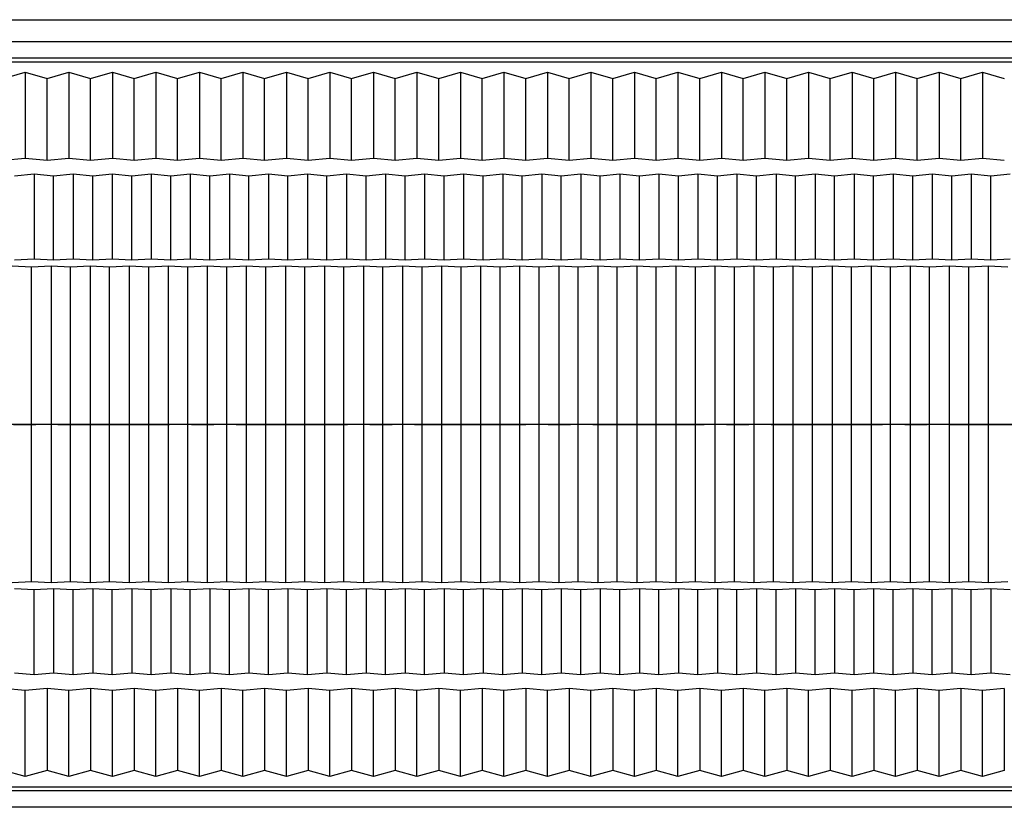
# Model space of a CAD drawing. Header units: millimetres. Extents: x 2355 to 2756, y -2363 to -2080.
# Tile 8 of 15: x 2508 to 2543, y -2269 to -2241. Entities that reach past the tile are written whole.
import ezdxf

# ---------------------------------------------------------------- set-up
doc = ezdxf.new("R2010")
doc.units = ezdxf.units.MM
doc.linetypes.add('CENTER', pattern=[50.8, 31.75, -6.35, 6.35, -6.35])

msp = doc.modelspace()

# ---------------------------------------------------------------- linework, layer by layer
at = {"color": 7, "linetype": 'Continuous'}
for p, q in [((2472.503, -2240.851), (2594.563, -2240.851)), ((2393.863, -2241.631), (2674.663, -2241.631)), ((2674.663, -2242.229), (2393.863, -2242.229)), ((2393.863, -2242.36), (2674.663, -2242.36)), ((2506.963, -2242.955), (2507.743, -2242.731)), ((2507.743, -2242.731), (2507.743, -2245.812)), ((2507.743, -2242.731), (2508.523, -2242.955)), ((2508.523, -2242.955), (2509.303, -2242.731)), ((2509.303, -2242.731), (2509.303, -2245.812)), ((2509.303, -2242.731), (2510.083, -2242.955)), ((2510.083, -2242.955), (2510.863, -2242.731)), ((2510.863, -2242.731), (2510.863, -2245.812)), ((2510.863, -2242.731), (2511.643, -2242.955)), ((2511.643, -2242.955), (2512.423, -2242.731)), ((2512.423, -2242.731), (2512.423, -2245.812)), ((2512.423, -2242.731), (2513.203, -2242.955)), ((2513.203, -2242.955), (2513.983, -2242.731)), ((2513.983, -2242.731), (2513.983, -2245.812)), ((2513.983, -2242.731), (2514.763, -2242.955)), ((2514.763, -2242.955), (2515.543, -2242.731)), ((2515.543, -2242.731), (2515.543, -2245.812)), ((2515.543, -2242.731), (2516.323, -2242.955)), ((2516.323, -2242.955), (2517.103, -2242.731)), ((2517.103, -2242.731), (2517.103, -2245.812)), ((2517.103, -2242.731), (2517.883, -2242.955)), ((2517.883, -2242.955), (2518.663, -2242.731)), ((2518.663, -2242.731), (2518.663, -2245.812)), ((2518.663, -2242.731), (2519.443, -2242.955)), ((2519.443, -2242.955), (2520.223, -2242.731)), ((2520.223, -2242.731), (2520.223, -2245.812)), ((2520.223, -2242.731), (2521.003, -2242.955)), ((2521.003, -2242.955), (2521.783, -2242.731)), ((2521.783, -2242.731), (2521.783, -2245.812)), ((2521.783, -2242.731), (2522.563, -2242.955)), ((2522.563, -2242.955), (2523.343, -2242.731)), ((2523.343, -2242.731), (2523.343, -2245.812)), ((2523.343, -2242.731), (2524.123, -2242.955)), ((2524.123, -2242.955), (2524.903, -2242.731)), ((2524.903, -2242.731), (2524.903, -2245.812)), ((2524.903, -2242.731), (2525.683, -2242.955)), ((2525.683, -2242.955), (2526.463, -2242.731)), ((2526.463, -2242.731), (2526.463, -2245.812)), ((2526.463, -2242.731), (2527.243, -2242.955)), ((2527.243, -2242.955), (2528.023, -2242.731)), ((2528.023, -2242.731), (2528.023, -2245.812)), ((2528.023, -2242.731), (2528.803, -2242.955)), ((2528.803, -2242.955), (2529.583, -2242.731)), ((2529.583, -2242.731), (2529.583, -2245.812)), ((2529.583, -2242.731), (2530.363, -2242.955)), ((2530.363, -2242.955), (2531.143, -2242.731)), ((2531.143, -2242.731), (2531.143, -2245.812)), ((2531.143, -2242.731), (2531.923, -2242.955)), ((2531.923, -2242.955), (2532.703, -2242.731)), ((2532.703, -2242.731), (2532.703, -2245.812)), ((2532.703, -2242.731), (2533.483, -2242.955)), ((2533.483, -2242.955), (2534.263, -2242.731)), ((2534.263, -2242.731), (2534.263, -2245.812)), ((2534.263, -2242.731), (2535.043, -2242.955)), ((2535.043, -2242.955), (2535.823, -2242.731)), ((2535.823, -2242.731), (2535.823, -2245.812)), ((2535.823, -2242.731), (2536.603, -2242.955)), ((2536.603, -2242.955), (2537.383, -2242.731)), ((2537.383, -2242.731), (2537.383, -2245.812)), ((2537.383, -2242.731), (2538.163, -2242.955)), ((2538.163, -2242.955), (2538.943, -2242.731)), ((2538.943, -2242.731), (2538.943, -2245.812)), ((2538.943, -2242.731), (2539.723, -2242.955)), ((2539.723, -2242.955), (2540.503, -2242.731)), ((2540.503, -2242.731), (2540.503, -2245.812)), ((2540.503, -2242.731), (2541.283, -2242.955)), ((2541.283, -2242.955), (2542.063, -2242.731)), ((2542.063, -2242.731), (2542.063, -2245.812)), ((2542.063, -2242.731), (2542.843, -2242.955)), ((2508.523, -2245.885), (2508.523, -2242.955)), ((2510.083, -2245.885), (2510.083, -2242.955)), ((2511.643, -2245.885), (2511.643, -2242.955)), ((2513.203, -2245.885), (2513.203, -2242.955)), ((2514.763, -2245.885), (2514.763, -2242.955)), ((2516.323, -2245.885), (2516.323, -2242.955)), ((2517.883, -2245.885), (2517.883, -2242.955)), ((2519.443, -2245.885), (2519.443, -2242.955)), ((2521.003, -2245.885), (2521.003, -2242.955)), ((2522.563, -2245.885), (2522.563, -2242.955)), ((2524.123, -2245.885), (2524.123, -2242.955)), ((2525.683, -2245.885), (2525.683, -2242.955)), ((2527.243, -2245.885), (2527.243, -2242.955)), ((2528.803, -2245.885), (2528.803, -2242.955)), ((2530.363, -2245.885), (2530.363, -2242.955)), ((2531.923, -2245.885), (2531.923, -2242.955)), ((2533.483, -2245.885), (2533.483, -2242.955)), ((2535.043, -2245.885), (2535.043, -2242.955)), ((2536.603, -2245.885), (2536.603, -2242.955)), ((2538.163, -2245.885), (2538.163, -2242.955)), ((2539.723, -2245.885), (2539.723, -2242.955)), ((2541.283, -2245.885), (2541.283, -2242.955)), ((2506.963, -2245.885), (2507.743, -2245.812)), ((2507.743, -2245.812), (2508.523, -2245.885)), ((2508.523, -2245.885), (2509.303, -2245.812)), ((2509.303, -2245.812), (2510.083, -2245.885)), ((2510.083, -2245.885), (2510.863, -2245.812)), ((2510.863, -2245.812), (2511.643, -2245.885)), ((2511.643, -2245.885), (2512.423, -2245.812)), ((2512.423, -2245.812), (2513.203, -2245.885)), ((2513.203, -2245.885), (2513.983, -2245.812)), ((2513.983, -2245.812), (2514.763, -2245.885)), ((2514.763, -2245.885), (2515.543, -2245.812)), ((2515.543, -2245.812), (2516.323, -2245.885)), ((2516.323, -2245.885), (2517.103, -2245.812)), ((2517.103, -2245.812), (2517.883, -2245.885)), ((2517.883, -2245.885), (2518.663, -2245.812)), ((2518.663, -2245.812), (2519.443, -2245.885)), ((2519.443, -2245.885), (2520.223, -2245.812)), ((2520.223, -2245.812), (2521.003, -2245.885)), ((2521.003, -2245.885), (2521.783, -2245.812)), ((2521.783, -2245.812), (2522.563, -2245.885)), ((2522.563, -2245.885), (2523.343, -2245.812)), ((2523.343, -2245.812), (2524.123, -2245.885)), ((2524.123, -2245.885), (2524.903, -2245.812)), ((2524.903, -2245.812), (2525.683, -2245.885)), ((2525.683, -2245.885), (2526.463, -2245.812)), ((2526.463, -2245.812), (2527.243, -2245.885)), ((2527.243, -2245.885), (2528.023, -2245.812)), ((2528.023, -2245.812), (2528.803, -2245.885)), ((2528.803, -2245.885), (2529.583, -2245.812)), ((2529.583, -2245.812), (2530.363, -2245.885)), ((2530.363, -2245.885), (2531.143, -2245.812)), ((2531.143, -2245.812), (2531.923, -2245.885)), ((2531.923, -2245.885), (2532.703, -2245.812)), ((2532.703, -2245.812), (2533.483, -2245.885)), ((2533.483, -2245.885), (2534.263, -2245.812)), ((2534.263, -2245.812), (2535.043, -2245.885)), ((2535.043, -2245.885), (2535.823, -2245.812)), ((2535.823, -2245.812), (2536.603, -2245.885)), ((2536.603, -2245.885), (2537.383, -2245.812)), ((2537.383, -2245.812), (2538.163, -2245.885)), ((2538.163, -2245.885), (2538.943, -2245.812)), ((2538.943, -2245.812), (2539.723, -2245.885)), ((2539.723, -2245.885), (2540.503, -2245.812)), ((2540.503, -2245.812), (2541.283, -2245.885)), ((2541.283, -2245.885), (2542.063, -2245.812)), ((2542.063, -2245.812), (2542.843, -2245.885)), ((2508.059, -2246.386), (2507.359, -2246.453)), ((2508.059, -2246.386), (2508.059, -2249.424)), ((2508.759, -2246.453), (2508.059, -2246.386)), ((2509.459, -2246.386), (2508.759, -2246.453)), ((2508.759, -2249.461), (2508.759, -2246.453)), ((2509.459, -2246.386), (2509.459, -2249.424)), ((2510.159, -2246.453), (2509.459, -2246.386)), ((2510.859, -2246.386), (2510.159, -2246.453)), ((2510.159, -2249.461), (2510.159, -2246.453)), ((2510.859, -2246.386), (2510.859, -2249.424)), ((2511.559, -2246.453), (2510.859, -2246.386)), ((2512.259, -2246.386), (2511.559, -2246.453)), ((2511.559, -2249.461), (2511.559, -2246.453)), ((2512.259, -2246.386), (2512.259, -2249.424)), ((2512.959, -2246.453), (2512.259, -2246.386)), ((2513.659, -2246.386), (2512.959, -2246.453)), ((2512.959, -2249.461), (2512.959, -2246.453)), ((2513.659, -2246.386), (2513.659, -2249.424)), ((2514.359, -2246.453), (2513.659, -2246.386)), ((2515.059, -2246.386), (2514.359, -2246.453)), ((2514.359, -2249.461), (2514.359, -2246.453)), ((2515.059, -2246.386), (2515.059, -2249.424)), ((2515.759, -2246.453), (2515.059, -2246.386)), ((2516.459, -2246.386), (2515.759, -2246.453)), ((2515.759, -2249.461), (2515.759, -2246.453)), ((2516.459, -2246.386), (2516.459, -2249.424)), ((2517.159, -2246.453), (2516.459, -2246.386)), ((2517.859, -2246.386), (2517.159, -2246.453)), ((2517.159, -2249.461), (2517.159, -2246.453)), ((2517.859, -2246.386), (2517.859, -2249.424)), ((2518.559, -2246.453), (2517.859, -2246.386)), ((2519.259, -2246.386), (2518.559, -2246.453)), ((2518.559, -2249.461), (2518.559, -2246.453)), ((2519.259, -2246.386), (2519.259, -2249.424)), ((2519.959, -2246.453), (2519.259, -2246.386)), ((2520.659, -2246.386), (2519.959, -2246.453)), ((2519.959, -2249.461), (2519.959, -2246.453)), ((2520.659, -2246.386), (2520.659, -2249.424)), ((2521.359, -2246.453), (2520.659, -2246.386)), ((2522.059, -2246.386), (2521.359, -2246.453)), ((2521.359, -2249.461), (2521.359, -2246.453)), ((2522.059, -2246.386), (2522.059, -2249.424)), ((2522.759, -2246.453), (2522.059, -2246.386)), ((2523.459, -2246.386), (2522.759, -2246.453)), ((2522.759, -2249.461), (2522.759, -2246.453)), ((2523.459, -2246.386), (2523.459, -2249.424)), ((2524.159, -2246.453), (2523.459, -2246.386)), ((2524.859, -2246.386), (2524.159, -2246.453)), ((2524.159, -2249.461), (2524.159, -2246.453)), ((2524.859, -2246.386), (2524.859, -2249.424)), ((2525.559, -2246.453), (2524.859, -2246.386)), ((2526.259, -2246.386), (2525.559, -2246.453)), ((2525.559, -2249.461), (2525.559, -2246.453)), ((2526.259, -2246.386), (2526.259, -2249.424)), ((2526.959, -2246.453), (2526.259, -2246.386)), ((2527.659, -2246.386), (2526.959, -2246.453)), ((2526.959, -2249.461), (2526.959, -2246.453)), ((2527.659, -2246.386), (2527.659, -2249.424)), ((2528.359, -2246.453), (2527.659, -2246.386)), ((2529.059, -2246.386), (2528.359, -2246.453)), ((2528.359, -2249.461), (2528.359, -2246.453)), ((2529.059, -2246.386), (2529.059, -2249.424)), ((2529.759, -2246.453), (2529.059, -2246.386)), ((2530.459, -2246.386), (2529.759, -2246.453)), ((2529.759, -2249.461), (2529.759, -2246.453)), ((2530.459, -2246.386), (2530.459, -2249.424)), ((2531.159, -2246.453), (2530.459, -2246.386)), ((2531.859, -2246.386), (2531.159, -2246.453)), ((2531.159, -2249.461), (2531.159, -2246.453)), ((2531.859, -2246.386), (2531.859, -2249.424)), ((2532.559, -2246.453), (2531.859, -2246.386)), ((2533.259, -2246.386), (2532.559, -2246.453)), ((2532.559, -2249.461), (2532.559, -2246.453)), ((2533.259, -2246.386), (2533.259, -2249.424)), ((2533.959, -2246.453), (2533.259, -2246.386)), ((2534.659, -2246.386), (2533.959, -2246.453)), ((2533.959, -2249.461), (2533.959, -2246.453)), ((2534.659, -2246.386), (2534.659, -2249.424)), ((2535.359, -2246.453), (2534.659, -2246.386)), ((2536.059, -2246.386), (2535.359, -2246.453)), ((2535.359, -2249.461), (2535.359, -2246.453)), ((2536.059, -2246.386), (2536.059, -2249.424)), ((2536.759, -2246.453), (2536.059, -2246.386)), ((2537.459, -2246.386), (2536.759, -2246.453)), ((2536.759, -2249.461), (2536.759, -2246.453)), ((2537.459, -2246.386), (2537.459, -2249.424)), ((2538.159, -2246.453), (2537.459, -2246.386)), ((2538.859, -2246.386), (2538.159, -2246.453)), ((2538.159, -2249.461), (2538.159, -2246.453)), ((2538.859, -2246.386), (2538.859, -2249.424)), ((2539.559, -2246.453), (2538.859, -2246.386)), ((2540.259, -2246.386), (2539.559, -2246.453)), ((2539.559, -2249.461), (2539.559, -2246.453)), ((2540.259, -2246.386), (2540.259, -2249.424)), ((2540.959, -2246.453), (2540.259, -2246.386)), ((2541.659, -2246.386), (2540.959, -2246.453)), ((2540.959, -2249.461), (2540.959, -2246.453)), ((2541.659, -2246.386), (2541.659, -2249.424)), ((2542.359, -2246.453), (2541.659, -2246.386)), ((2543.059, -2246.386), (2542.359, -2246.453)), ((2542.359, -2249.461), (2542.359, -2246.453)), ((2507.359, -2249.461), (2508.059, -2249.424)), ((2508.059, -2249.424), (2508.759, -2249.461)), ((2508.759, -2249.461), (2509.459, -2249.424)), ((2509.459, -2249.424), (2510.159, -2249.461)), ((2510.159, -2249.461), (2510.859, -2249.424)), ((2510.859, -2249.424), (2511.559, -2249.461)), ((2511.559, -2249.461), (2512.259, -2249.424)), ((2512.259, -2249.424), (2512.959, -2249.461)), ((2512.959, -2249.461), (2513.659, -2249.424)), ((2513.659, -2249.424), (2514.359, -2249.461)), ((2514.359, -2249.461), (2515.059, -2249.424)), ((2515.059, -2249.424), (2515.759, -2249.461)), ((2515.759, -2249.461), (2516.459, -2249.424)), ((2516.459, -2249.424), (2517.159, -2249.461)), ((2517.159, -2249.461), (2517.859, -2249.424)), ((2517.859, -2249.424), (2518.559, -2249.461)), ((2518.559, -2249.461), (2519.259, -2249.424)), ((2519.259, -2249.424), (2519.959, -2249.461)), ((2519.959, -2249.461), (2520.659, -2249.424)), ((2520.659, -2249.424), (2521.359, -2249.461)), ((2521.359, -2249.461), (2522.059, -2249.424)), ((2522.059, -2249.424), (2522.759, -2249.461)), ((2522.759, -2249.461), (2523.459, -2249.424)), ((2523.459, -2249.424), (2524.159, -2249.461)), ((2524.159, -2249.461), (2524.859, -2249.424)), ((2524.859, -2249.424), (2525.559, -2249.461)), ((2525.559, -2249.461), (2526.259, -2249.424)), ((2526.259, -2249.424), (2526.959, -2249.461)), ((2526.959, -2249.461), (2527.659, -2249.424)), ((2527.659, -2249.424), (2528.359, -2249.461)), ((2528.359, -2249.461), (2529.059, -2249.424)), ((2529.059, -2249.424), (2529.759, -2249.461)), ((2529.759, -2249.461), (2530.459, -2249.424)), ((2530.459, -2249.424), (2531.159, -2249.461)), ((2531.159, -2249.461), (2531.859, -2249.424)), ((2531.859, -2249.424), (2532.559, -2249.461)), ((2532.559, -2249.461), (2533.259, -2249.424)), ((2533.259, -2249.424), (2533.959, -2249.461)), ((2533.959, -2249.461), (2534.659, -2249.424)), ((2534.659, -2249.424), (2535.359, -2249.461)), ((2535.359, -2249.461), (2536.059, -2249.424)), ((2536.059, -2249.424), (2536.759, -2249.461)), ((2536.759, -2249.461), (2537.459, -2249.424)), ((2537.459, -2249.424), (2538.159, -2249.461)), ((2538.159, -2249.461), (2538.859, -2249.424)), ((2538.859, -2249.424), (2539.559, -2249.461)), ((2539.559, -2249.461), (2540.259, -2249.424)), ((2540.259, -2249.424), (2540.959, -2249.461)), ((2540.959, -2249.461), (2541.659, -2249.424)), ((2541.659, -2249.424), (2542.359, -2249.461)), ((2542.359, -2249.461), (2543.059, -2249.424)), ((2507.967, -2249.718), (2507.267, -2249.68)), ((2508.667, -2249.68), (2507.967, -2249.718)), ((2507.967, -2260.984), (2507.967, -2249.718)), ((2509.367, -2249.718), (2508.667, -2249.68)), ((2508.667, -2249.681), (2508.667, -2261.022)), ((2510.067, -2249.68), (2509.367, -2249.718)), ((2509.367, -2260.984), (2509.367, -2249.718)), ((2510.767, -2249.718), (2510.067, -2249.68)), ((2510.067, -2249.681), (2510.067, -2261.022)), ((2511.467, -2249.68), (2510.767, -2249.718)), ((2510.767, -2260.984), (2510.767, -2249.718)), ((2512.167, -2249.718), (2511.467, -2249.68)), ((2511.467, -2249.681), (2511.467, -2261.022)), ((2512.867, -2249.68), (2512.167, -2249.718)), ((2512.167, -2260.984), (2512.167, -2249.718)), ((2513.567, -2249.718), (2512.867, -2249.68)), ((2512.867, -2249.681), (2512.867, -2261.022)), ((2514.267, -2249.68), (2513.567, -2249.718)), ((2513.567, -2260.984), (2513.567, -2249.718)), ((2514.967, -2249.718), (2514.267, -2249.68)), ((2514.267, -2249.681), (2514.267, -2261.022)), ((2515.667, -2249.68), (2514.967, -2249.718)), ((2514.967, -2260.984), (2514.967, -2249.718)), ((2516.367, -2249.718), (2515.667, -2249.68)), ((2515.667, -2249.681), (2515.667, -2261.022)), ((2517.067, -2249.68), (2516.367, -2249.718)), ((2516.367, -2260.984), (2516.367, -2249.718)), ((2517.767, -2249.718), (2517.067, -2249.68)), ((2517.067, -2249.681), (2517.067, -2261.022)), ((2518.467, -2249.68), (2517.767, -2249.718)), ((2517.767, -2260.984), (2517.767, -2249.718)), ((2519.167, -2249.718), (2518.467, -2249.68)), ((2518.467, -2249.681), (2518.467, -2261.022)), ((2519.867, -2249.68), (2519.167, -2249.718)), ((2519.167, -2260.984), (2519.167, -2249.718)), ((2520.567, -2249.718), (2519.867, -2249.68)), ((2519.867, -2249.681), (2519.867, -2261.022)), ((2521.267, -2249.68), (2520.567, -2249.718)), ((2520.567, -2260.984), (2520.567, -2249.718)), ((2521.967, -2249.718), (2521.267, -2249.68)), ((2521.267, -2249.681), (2521.267, -2261.022)), ((2522.667, -2249.68), (2521.967, -2249.718)), ((2521.967, -2260.984), (2521.967, -2249.718)), ((2523.367, -2249.718), (2522.667, -2249.68)), ((2522.667, -2249.681), (2522.667, -2261.022)), ((2524.067, -2249.68), (2523.367, -2249.718)), ((2523.367, -2260.984), (2523.367, -2249.718)), ((2524.767, -2249.718), (2524.067, -2249.68)), ((2524.067, -2249.681), (2524.067, -2261.022)), ((2525.467, -2249.68), (2524.767, -2249.718)), ((2524.767, -2260.984), (2524.767, -2249.718)), ((2526.167, -2249.718), (2525.467, -2249.68)), ((2525.467, -2249.681), (2525.467, -2261.022)), ((2526.867, -2249.68), (2526.167, -2249.718)), ((2526.167, -2260.984), (2526.167, -2249.718)), ((2527.567, -2249.718), (2526.867, -2249.68)), ((2526.867, -2249.681), (2526.867, -2261.022)), ((2528.267, -2249.68), (2527.567, -2249.718)), ((2527.567, -2260.984), (2527.567, -2249.718)), ((2528.967, -2249.718), (2528.267, -2249.68)), ((2528.267, -2249.681), (2528.267, -2261.022)), ((2529.667, -2249.68), (2528.967, -2249.718)), ((2528.967, -2260.984), (2528.967, -2249.718)), ((2530.367, -2249.718), (2529.667, -2249.68)), ((2529.667, -2249.681), (2529.667, -2261.022)), ((2531.067, -2249.68), (2530.367, -2249.718)), ((2530.367, -2260.984), (2530.367, -2249.718)), ((2531.767, -2249.718), (2531.067, -2249.68)), ((2531.067, -2249.681), (2531.067, -2261.022)), ((2532.467, -2249.68), (2531.767, -2249.718)), ((2531.767, -2260.984), (2531.767, -2249.718)), ((2533.167, -2249.718), (2532.467, -2249.68)), ((2532.467, -2249.681), (2532.467, -2261.022)), ((2533.867, -2249.68), (2533.167, -2249.718)), ((2533.167, -2260.984), (2533.167, -2249.718)), ((2534.567, -2249.718), (2533.867, -2249.68)), ((2533.867, -2249.681), (2533.867, -2261.022)), ((2535.267, -2249.68), (2534.567, -2249.718)), ((2534.567, -2260.984), (2534.567, -2249.718)), ((2535.967, -2249.718), (2535.267, -2249.68)), ((2535.267, -2249.681), (2535.267, -2261.022)), ((2536.667, -2249.68), (2535.967, -2249.718)), ((2535.967, -2260.984), (2535.967, -2249.718)), ((2537.367, -2249.718), (2536.667, -2249.68)), ((2536.667, -2249.681), (2536.667, -2261.022)), ((2538.067, -2249.68), (2537.367, -2249.718)), ((2537.367, -2260.984), (2537.367, -2249.718)), ((2538.767, -2249.718), (2538.067, -2249.68)), ((2538.067, -2249.681), (2538.067, -2261.022)), ((2539.467, -2249.68), (2538.767, -2249.718)), ((2538.767, -2260.984), (2538.767, -2249.718)), ((2540.167, -2249.718), (2539.467, -2249.68)), ((2539.467, -2249.681), (2539.467, -2261.022)), ((2540.867, -2249.68), (2540.167, -2249.718)), ((2540.167, -2260.984), (2540.167, -2249.718)), ((2541.567, -2249.718), (2540.867, -2249.68)), ((2540.867, -2249.681), (2540.867, -2261.022)), ((2542.267, -2249.68), (2541.567, -2249.718)), ((2541.567, -2260.984), (2541.567, -2249.718)), ((2542.967, -2249.718), (2542.267, -2249.68)), ((2542.267, -2249.681), (2542.267, -2261.022)), ((2674.663, -2255.351), (2393.863, -2255.351)), ((2507.267, -2261.022), (2507.967, -2260.984)), ((2507.967, -2260.984), (2508.667, -2261.022)), ((2508.667, -2261.022), (2509.367, -2260.984)), ((2509.367, -2260.984), (2510.067, -2261.022)), ((2510.067, -2261.022), (2510.767, -2260.984)), ((2510.767, -2260.984), (2511.467, -2261.022)), ((2511.467, -2261.022), (2512.167, -2260.984)), ((2512.167, -2260.984), (2512.867, -2261.022)), ((2512.867, -2261.022), (2513.567, -2260.984)), ((2513.567, -2260.984), (2514.267, -2261.022)), ((2514.267, -2261.022), (2514.967, -2260.984)), ((2514.967, -2260.984), (2515.667, -2261.022)), ((2515.667, -2261.022), (2516.367, -2260.984)), ((2516.367, -2260.984), (2517.067, -2261.022)), ((2517.067, -2261.022), (2517.767, -2260.984)), ((2517.767, -2260.984), (2518.467, -2261.022)), ((2518.467, -2261.022), (2519.167, -2260.984)), ((2519.167, -2260.984), (2519.867, -2261.022)), ((2519.867, -2261.022), (2520.567, -2260.984)), ((2520.567, -2260.984), (2521.267, -2261.022)), ((2521.267, -2261.022), (2521.967, -2260.984)), ((2521.967, -2260.984), (2522.667, -2261.022)), ((2522.667, -2261.022), (2523.367, -2260.984)), ((2523.367, -2260.984), (2524.067, -2261.022)), ((2524.067, -2261.022), (2524.767, -2260.984)), ((2524.767, -2260.984), (2525.467, -2261.022)), ((2525.467, -2261.022), (2526.167, -2260.984)), ((2526.167, -2260.984), (2526.867, -2261.022)), ((2526.867, -2261.022), (2527.567, -2260.984)), ((2527.567, -2260.984), (2528.267, -2261.022)), ((2528.267, -2261.022), (2528.967, -2260.984)), ((2528.967, -2260.984), (2529.667, -2261.022)), ((2529.667, -2261.022), (2530.367, -2260.984)), ((2530.367, -2260.984), (2531.067, -2261.022)), ((2531.067, -2261.022), (2531.767, -2260.984)), ((2531.767, -2260.984), (2532.467, -2261.022)), ((2532.467, -2261.022), (2533.167, -2260.984)), ((2533.167, -2260.984), (2533.867, -2261.022)), ((2533.867, -2261.022), (2534.567, -2260.984)), ((2534.567, -2260.984), (2535.267, -2261.022)), ((2535.267, -2261.022), (2535.967, -2260.984)), ((2535.967, -2260.984), (2536.667, -2261.022)), ((2536.667, -2261.022), (2537.367, -2260.984)), ((2537.367, -2260.984), (2538.067, -2261.022)), ((2538.067, -2261.022), (2538.767, -2260.984)), ((2538.767, -2260.984), (2539.467, -2261.022)), ((2539.467, -2261.022), (2540.167, -2260.984)), ((2540.167, -2260.984), (2540.867, -2261.022)), ((2540.867, -2261.022), (2541.567, -2260.984)), ((2541.567, -2260.984), (2542.267, -2261.022)), ((2542.267, -2261.022), (2542.967, -2260.984)), ((2508.059, -2261.278), (2507.359, -2261.241)), ((2508.759, -2261.241), (2508.059, -2261.278)), ((2508.059, -2264.316), (2508.059, -2261.278)), ((2508.759, -2261.241), (2508.759, -2264.25)), ((2509.459, -2261.278), (2508.759, -2261.241)), ((2510.159, -2261.241), (2509.459, -2261.278)), ((2509.459, -2264.316), (2509.459, -2261.278)), ((2510.159, -2261.241), (2510.159, -2264.25)), ((2510.859, -2261.278), (2510.159, -2261.241)), ((2511.559, -2261.241), (2510.859, -2261.278)), ((2510.859, -2264.316), (2510.859, -2261.278)), ((2511.559, -2261.241), (2511.559, -2264.25)), ((2512.259, -2261.278), (2511.559, -2261.241)), ((2512.959, -2261.241), (2512.259, -2261.278)), ((2512.259, -2264.316), (2512.259, -2261.278)), ((2512.959, -2261.241), (2512.959, -2264.25)), ((2513.659, -2261.278), (2512.959, -2261.241)), ((2514.359, -2261.241), (2513.659, -2261.278)), ((2513.659, -2264.316), (2513.659, -2261.278)), ((2514.359, -2261.241), (2514.359, -2264.25)), ((2515.059, -2261.278), (2514.359, -2261.241)), ((2515.759, -2261.241), (2515.059, -2261.278)), ((2515.059, -2264.316), (2515.059, -2261.278)), ((2515.759, -2261.241), (2515.759, -2264.25)), ((2516.459, -2261.278), (2515.759, -2261.241)), ((2517.159, -2261.241), (2516.459, -2261.278)), ((2516.459, -2264.316), (2516.459, -2261.278)), ((2517.159, -2261.241), (2517.159, -2264.25)), ((2517.859, -2261.278), (2517.159, -2261.241)), ((2518.559, -2261.241), (2517.859, -2261.278)), ((2517.859, -2264.316), (2517.859, -2261.278)), ((2518.559, -2261.241), (2518.559, -2264.25)), ((2519.259, -2261.278), (2518.559, -2261.241)), ((2519.959, -2261.241), (2519.259, -2261.278)), ((2519.259, -2264.316), (2519.259, -2261.278)), ((2519.959, -2261.241), (2519.959, -2264.25)), ((2520.659, -2261.278), (2519.959, -2261.241)), ((2521.359, -2261.241), (2520.659, -2261.278)), ((2520.659, -2264.316), (2520.659, -2261.278)), ((2521.359, -2261.241), (2521.359, -2264.25)), ((2522.059, -2261.278), (2521.359, -2261.241)), ((2522.759, -2261.241), (2522.059, -2261.278)), ((2522.059, -2264.316), (2522.059, -2261.278)), ((2522.759, -2261.241), (2522.759, -2264.25)), ((2523.459, -2261.278), (2522.759, -2261.241)), ((2524.159, -2261.241), (2523.459, -2261.278)), ((2523.459, -2264.316), (2523.459, -2261.278)), ((2524.159, -2261.241), (2524.159, -2264.25)), ((2524.859, -2261.278), (2524.159, -2261.241)), ((2525.559, -2261.241), (2524.859, -2261.278)), ((2524.859, -2264.316), (2524.859, -2261.278)), ((2525.559, -2261.241), (2525.559, -2264.25)), ((2526.259, -2261.278), (2525.559, -2261.241)), ((2526.959, -2261.241), (2526.259, -2261.278)), ((2526.259, -2264.316), (2526.259, -2261.278)), ((2526.959, -2261.241), (2526.959, -2264.25)), ((2527.659, -2261.278), (2526.959, -2261.241)), ((2528.359, -2261.241), (2527.659, -2261.278)), ((2527.659, -2264.316), (2527.659, -2261.278)), ((2528.359, -2261.241), (2528.359, -2264.25)), ((2529.059, -2261.278), (2528.359, -2261.241)), ((2529.759, -2261.241), (2529.059, -2261.278)), ((2529.059, -2264.316), (2529.059, -2261.278)), ((2529.759, -2261.241), (2529.759, -2264.25)), ((2530.459, -2261.278), (2529.759, -2261.241)), ((2531.159, -2261.241), (2530.459, -2261.278)), ((2530.459, -2264.316), (2530.459, -2261.278)), ((2531.159, -2261.241), (2531.159, -2264.25)), ((2531.859, -2261.278), (2531.159, -2261.241)), ((2532.559, -2261.241), (2531.859, -2261.278)), ((2531.859, -2264.316), (2531.859, -2261.278)), ((2532.559, -2261.241), (2532.559, -2264.25)), ((2533.259, -2261.278), (2532.559, -2261.241)), ((2533.959, -2261.241), (2533.259, -2261.278)), ((2533.259, -2264.316), (2533.259, -2261.278)), ((2533.959, -2261.241), (2533.959, -2264.25)), ((2534.659, -2261.278), (2533.959, -2261.241)), ((2535.359, -2261.241), (2534.659, -2261.278)), ((2534.659, -2264.316), (2534.659, -2261.278)), ((2535.359, -2261.241), (2535.359, -2264.25)), ((2536.059, -2261.278), (2535.359, -2261.241)), ((2536.759, -2261.241), (2536.059, -2261.278)), ((2536.059, -2264.316), (2536.059, -2261.278)), ((2536.759, -2261.241), (2536.759, -2264.25)), ((2537.459, -2261.278), (2536.759, -2261.241)), ((2538.159, -2261.241), (2537.459, -2261.278)), ((2537.459, -2264.316), (2537.459, -2261.278)), ((2538.859, -2261.278), (2538.159, -2261.241)), ((2538.159, -2261.241), (2538.159, -2264.25)), ((2539.559, -2261.241), (2538.859, -2261.278)), ((2538.859, -2264.316), (2538.859, -2261.278)), ((2540.259, -2261.278), (2539.559, -2261.241)), ((2539.559, -2261.241), (2539.559, -2264.25)), ((2540.959, -2261.241), (2540.259, -2261.278)), ((2540.259, -2264.316), (2540.259, -2261.278)), ((2541.659, -2261.278), (2540.959, -2261.241)), ((2540.959, -2261.241), (2540.959, -2264.25)), ((2542.359, -2261.241), (2541.659, -2261.278)), ((2541.659, -2264.316), (2541.659, -2261.278)), ((2543.059, -2261.278), (2542.359, -2261.241)), ((2542.359, -2261.241), (2542.359, -2264.25)), ((2507.359, -2264.25), (2508.059, -2264.316)), ((2508.059, -2264.316), (2508.759, -2264.25)), ((2508.759, -2264.25), (2509.459, -2264.316)), ((2509.459, -2264.316), (2510.159, -2264.25)), ((2510.159, -2264.25), (2510.859, -2264.316)), ((2510.859, -2264.316), (2511.559, -2264.25)), ((2511.559, -2264.25), (2512.259, -2264.316)), ((2512.259, -2264.316), (2512.959, -2264.25)), ((2512.959, -2264.25), (2513.659, -2264.316)), ((2513.659, -2264.316), (2514.359, -2264.25)), ((2514.359, -2264.25), (2515.059, -2264.316)), ((2515.059, -2264.316), (2515.759, -2264.25)), ((2515.759, -2264.25), (2516.459, -2264.316)), ((2516.459, -2264.316), (2517.159, -2264.25)), ((2517.159, -2264.25), (2517.859, -2264.316)), ((2517.859, -2264.316), (2518.559, -2264.25)), ((2518.559, -2264.25), (2519.259, -2264.316)), ((2519.259, -2264.316), (2519.959, -2264.25)), ((2519.959, -2264.25), (2520.659, -2264.316)), ((2520.659, -2264.316), (2521.359, -2264.25)), ((2521.359, -2264.25), (2522.059, -2264.316)), ((2522.059, -2264.316), (2522.759, -2264.25)), ((2522.759, -2264.25), (2523.459, -2264.316)), ((2523.459, -2264.316), (2524.159, -2264.25)), ((2524.159, -2264.25), (2524.859, -2264.316)), ((2524.859, -2264.316), (2525.559, -2264.25)), ((2525.559, -2264.25), (2526.259, -2264.316)), ((2526.259, -2264.316), (2526.959, -2264.25)), ((2526.959, -2264.25), (2527.659, -2264.316)), ((2527.659, -2264.316), (2528.359, -2264.25)), ((2528.359, -2264.25), (2529.059, -2264.316)), ((2529.059, -2264.316), (2529.759, -2264.25)), ((2529.759, -2264.25), (2530.459, -2264.316)), ((2530.459, -2264.316), (2531.159, -2264.25)), ((2531.159, -2264.25), (2531.859, -2264.316)), ((2531.859, -2264.316), (2532.559, -2264.25)), ((2532.559, -2264.25), (2533.259, -2264.316)), ((2533.259, -2264.316), (2533.959, -2264.25)), ((2533.959, -2264.25), (2534.659, -2264.316)), ((2534.659, -2264.316), (2535.359, -2264.25)), ((2535.359, -2264.25), (2536.059, -2264.316)), ((2536.059, -2264.316), (2536.759, -2264.25)), ((2536.759, -2264.25), (2537.459, -2264.316)), ((2537.459, -2264.316), (2538.159, -2264.25)), ((2538.159, -2264.25), (2538.859, -2264.316)), ((2538.859, -2264.316), (2539.559, -2264.25)), ((2539.559, -2264.25), (2540.259, -2264.316)), ((2540.259, -2264.316), (2540.959, -2264.25)), ((2540.959, -2264.25), (2541.659, -2264.316)), ((2541.659, -2264.316), (2542.359, -2264.25)), ((2542.359, -2264.25), (2543.059, -2264.316)), ((2507.743, -2264.89), (2506.963, -2264.817)), ((2508.523, -2264.817), (2507.743, -2264.89)), ((2507.743, -2267.971), (2507.743, -2264.89)), ((2508.523, -2264.817), (2508.523, -2267.747)), ((2509.303, -2264.89), (2508.523, -2264.817)), ((2510.083, -2264.817), (2509.303, -2264.89)), ((2509.303, -2267.971), (2509.303, -2264.89)), ((2510.083, -2264.817), (2510.083, -2267.747)), ((2510.863, -2264.89), (2510.083, -2264.817)), ((2511.643, -2264.817), (2510.863, -2264.89)), ((2510.863, -2267.971), (2510.863, -2264.89)), ((2511.643, -2264.817), (2511.643, -2267.747)), ((2512.423, -2264.89), (2511.643, -2264.817)), ((2513.203, -2264.817), (2512.423, -2264.89)), ((2512.423, -2267.971), (2512.423, -2264.89)), ((2513.203, -2264.817), (2513.203, -2267.747)), ((2513.983, -2264.89), (2513.203, -2264.817)), ((2514.763, -2264.817), (2513.983, -2264.89)), ((2513.983, -2267.971), (2513.983, -2264.89)), ((2514.763, -2264.817), (2514.763, -2267.747)), ((2515.543, -2264.89), (2514.763, -2264.817)), ((2516.323, -2264.817), (2515.543, -2264.89)), ((2515.543, -2267.971), (2515.543, -2264.89)), ((2516.323, -2264.817), (2516.323, -2267.747)), ((2517.103, -2264.89), (2516.323, -2264.817)), ((2517.883, -2264.817), (2517.103, -2264.89)), ((2517.103, -2267.971), (2517.103, -2264.89)), ((2517.883, -2264.817), (2517.883, -2267.747)), ((2518.663, -2264.89), (2517.883, -2264.817)), ((2519.443, -2264.817), (2518.663, -2264.89)), ((2518.663, -2267.971), (2518.663, -2264.89)), ((2519.443, -2264.817), (2519.443, -2267.747)), ((2520.223, -2264.89), (2519.443, -2264.817)), ((2521.003, -2264.817), (2520.223, -2264.89)), ((2520.223, -2267.971), (2520.223, -2264.89)), ((2521.003, -2264.817), (2521.003, -2267.747)), ((2521.783, -2264.89), (2521.003, -2264.817)), ((2522.563, -2264.817), (2521.783, -2264.89)), ((2521.783, -2267.971), (2521.783, -2264.89)), ((2522.563, -2264.817), (2522.563, -2267.747)), ((2523.343, -2264.89), (2522.563, -2264.817)), ((2524.123, -2264.817), (2523.343, -2264.89)), ((2523.343, -2267.971), (2523.343, -2264.89)), ((2524.123, -2264.817), (2524.123, -2267.747)), ((2524.903, -2264.89), (2524.123, -2264.817)), ((2525.683, -2264.817), (2524.903, -2264.89)), ((2524.903, -2267.971), (2524.903, -2264.89)), ((2525.683, -2264.817), (2525.683, -2267.747)), ((2526.463, -2264.89), (2525.683, -2264.817)), ((2527.243, -2264.817), (2526.463, -2264.89)), ((2526.463, -2267.971), (2526.463, -2264.89)), ((2527.243, -2264.817), (2527.243, -2267.747)), ((2528.023, -2264.89), (2527.243, -2264.817)), ((2528.803, -2264.817), (2528.023, -2264.89)), ((2528.023, -2267.971), (2528.023, -2264.89)), ((2529.583, -2264.89), (2528.803, -2264.817)), ((2528.803, -2264.817), (2528.803, -2267.747)), ((2530.363, -2264.817), (2529.583, -2264.89)), ((2529.583, -2267.971), (2529.583, -2264.89)), ((2531.143, -2264.89), (2530.363, -2264.817)), ((2530.363, -2264.817), (2530.363, -2267.747)), ((2531.923, -2264.817), (2531.143, -2264.89)), ((2531.143, -2267.971), (2531.143, -2264.89)), ((2532.703, -2264.89), (2531.923, -2264.817)), ((2531.923, -2264.817), (2531.923, -2267.747)), ((2533.483, -2264.817), (2532.703, -2264.89)), ((2532.703, -2267.971), (2532.703, -2264.89)), ((2534.263, -2264.89), (2533.483, -2264.817)), ((2533.483, -2264.817), (2533.483, -2267.747)), ((2535.043, -2264.817), (2534.263, -2264.89)), ((2534.263, -2267.971), (2534.263, -2264.89)), ((2535.823, -2264.89), (2535.043, -2264.817)), ((2535.043, -2264.817), (2535.043, -2267.747)), ((2536.603, -2264.817), (2535.823, -2264.89)), ((2535.823, -2267.971), (2535.823, -2264.89)), ((2537.383, -2264.89), (2536.603, -2264.817)), ((2536.603, -2264.817), (2536.603, -2267.747)), ((2538.163, -2264.817), (2537.383, -2264.89)), ((2537.383, -2267.971), (2537.383, -2264.89)), ((2538.943, -2264.89), (2538.163, -2264.817)), ((2538.163, -2264.817), (2538.163, -2267.747)), ((2539.723, -2264.817), (2538.943, -2264.89)), ((2538.943, -2267.971), (2538.943, -2264.89)), ((2540.503, -2264.89), (2539.723, -2264.817)), ((2539.723, -2264.817), (2539.723, -2267.747)), ((2541.283, -2264.817), (2540.503, -2264.89)), ((2540.503, -2267.971), (2540.503, -2264.89)), ((2542.063, -2264.89), (2541.283, -2264.817)), ((2541.283, -2264.817), (2541.283, -2267.747)), ((2542.843, -2264.817), (2542.063, -2264.89)), ((2542.063, -2267.971), (2542.063, -2264.89)), ((2542.843, -2264.817), (2542.843, -2267.747)), ((2507.743, -2267.971), (2506.963, -2267.747)), ((2508.523, -2267.747), (2507.743, -2267.971)), ((2509.303, -2267.971), (2508.523, -2267.747)), ((2510.083, -2267.747), (2509.303, -2267.971)), ((2510.863, -2267.971), (2510.083, -2267.747)), ((2511.643, -2267.747), (2510.863, -2267.971)), ((2512.423, -2267.971), (2511.643, -2267.747)), ((2513.203, -2267.747), (2512.423, -2267.971)), ((2513.983, -2267.971), (2513.203, -2267.747)), ((2514.763, -2267.747), (2513.983, -2267.971)), ((2515.543, -2267.971), (2514.763, -2267.747)), ((2516.323, -2267.747), (2515.543, -2267.971)), ((2517.103, -2267.971), (2516.323, -2267.747)), ((2517.883, -2267.747), (2517.103, -2267.971)), ((2518.663, -2267.971), (2517.883, -2267.747)), ((2519.443, -2267.747), (2518.663, -2267.971)), ((2520.223, -2267.971), (2519.443, -2267.747)), ((2521.003, -2267.747), (2520.223, -2267.971)), ((2521.783, -2267.971), (2521.003, -2267.747)), ((2522.563, -2267.747), (2521.783, -2267.971)), ((2523.343, -2267.971), (2522.563, -2267.747)), ((2524.123, -2267.747), (2523.343, -2267.971)), ((2524.903, -2267.971), (2524.123, -2267.747)), ((2525.683, -2267.747), (2524.903, -2267.971)), ((2526.463, -2267.971), (2525.683, -2267.747)), ((2527.243, -2267.747), (2526.463, -2267.971)), ((2528.023, -2267.971), (2527.243, -2267.747)), ((2528.803, -2267.747), (2528.023, -2267.971)), ((2529.583, -2267.971), (2528.803, -2267.747)), ((2530.363, -2267.747), (2529.583, -2267.971)), ((2531.143, -2267.971), (2530.363, -2267.747)), ((2531.923, -2267.747), (2531.143, -2267.971)), ((2532.703, -2267.971), (2531.923, -2267.747)), ((2533.483, -2267.747), (2532.703, -2267.971)), ((2534.263, -2267.971), (2533.483, -2267.747)), ((2535.043, -2267.747), (2534.263, -2267.971)), ((2535.823, -2267.971), (2535.043, -2267.747)), ((2536.603, -2267.747), (2535.823, -2267.971)), ((2537.383, -2267.971), (2536.603, -2267.747)), ((2538.163, -2267.747), (2537.383, -2267.971)), ((2538.943, -2267.971), (2538.163, -2267.747)), ((2539.723, -2267.747), (2538.943, -2267.971)), ((2540.503, -2267.971), (2539.723, -2267.747)), ((2541.283, -2267.747), (2540.503, -2267.971)), ((2542.063, -2267.971), (2541.283, -2267.747)), ((2542.843, -2267.747), (2542.063, -2267.971)), ((2393.863, -2268.342), (2674.663, -2268.342)), ((2393.863, -2268.473), (2674.663, -2268.473)), ((2674.663, -2269.071), (2393.863, -2269.071))]:
    msp.add_line(p, q, dxfattribs=at)
at = {"color": 1, "linetype": 'CENTER', "ltscale": 0.12582}
msp.add_line((2393.863, -2255.351), (2674.663, -2255.351), dxfattribs=at)

doc.saveas('drawing.dxf')
